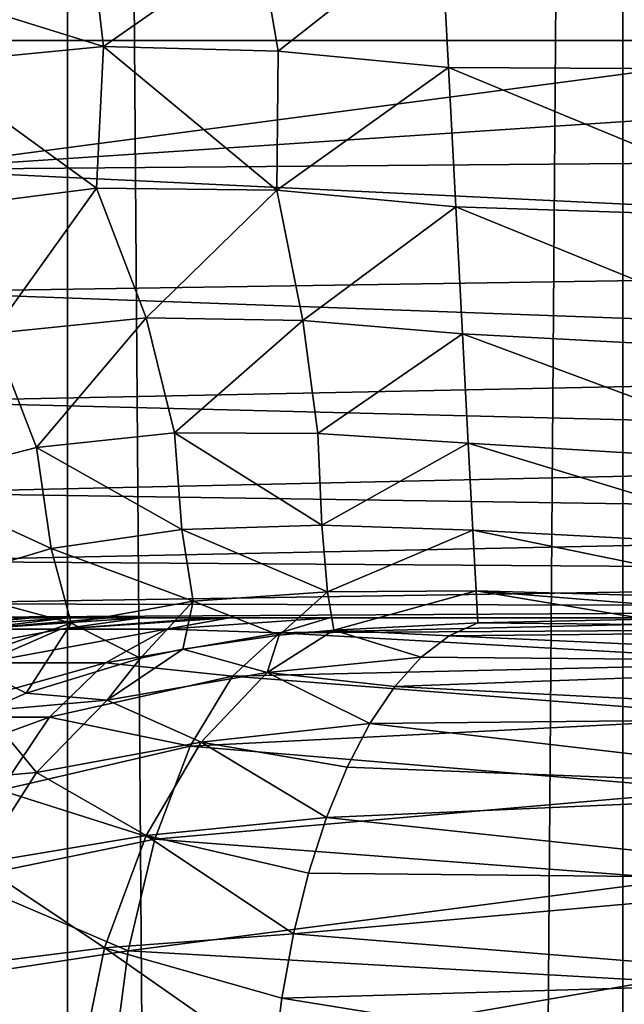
# Model space of a CAD drawing. Header units: millimetres. Extents: x -272 to -228, y -64 to 39.
# Tile 134 of 245: x -248.457 to -247.942, y -4.329 to -3.491. Entities that reach past the tile are written whole.
import ezdxf

# ---------------------------------------------------------------- set-up
doc = ezdxf.new("R2010")
doc.units = ezdxf.units.MM
doc.header["$LTSCALE"] = 26.699852
for name, color, linetype in [('126', 7, 'CONTINUOUS'), ('133', 7, 'CONTINUOUS'), ('237', 7, 'CONTINUOUS'), ('258', 7, 'CONTINUOUS'), ('269', 7, 'CONTINUOUS'), ('270', 7, 'CONTINUOUS'), ('275', 7, 'CONTINUOUS'), ('361', 7, 'CONTINUOUS'), ('365', 7, 'CONTINUOUS'), ('375', 7, 'CONTINUOUS')]:
    doc.layers.add(name, color=color, linetype=linetype)

msp = doc.modelspace()

# ---------------------------------------------------------------- linework, layer by layer
at = {"layer": '126', "color": 31, "linetype": 'Continuous', "true_color": 0xffba99}
for points in [[(-246.99127, -4, 16.80821), (-248.59678, -4, 17.01762), (-248.50303, -4, 11.64668), (-246.99127, -4, 16.80821)], [(-245.4128, -4, 16.44767), (-246.99127, -4, 16.80821), (-248.50303, -4, 11.64668), (-245.4128, -4, 16.44767)], [(-248.49199, -4, 11.55054), (-245.4128, -4, 16.44767), (-248.50303, -4, 11.64668), (-248.49199, -4, 11.55054)], [(-248.48757, -4, 11.53171), (-245.4128, -4, 16.44767), (-248.49199, -4, 11.55054), (-248.48757, -4, 11.53171)], [(-248.46259, -4, 11.45824), (-245.4128, -4, 16.44767), (-248.48757, -4, 11.53171), (-248.46259, -4, 11.45824)], [(-248.44599, -4, 11.42332), (-245.4128, -4, 16.44767), (-248.46259, -4, 11.45824), (-248.44599, -4, 11.42332)], [(-248.41594, -4, 11.37332), (-245.4128, -4, 16.44767), (-248.44599, -4, 11.42332), (-248.41594, -4, 11.37332)], [(-248.38053, -4, 11.32745), (-245.4128, -4, 16.44767), (-248.41594, -4, 11.37332), (-248.38053, -4, 11.32745)], [(-248.35379, -4, 11.299), (-245.4128, -4, 16.44767), (-248.38053, -4, 11.32745), (-248.35379, -4, 11.299)], [(-248.29473, -4, 11.24925), (-245.4128, -4, 16.44767), (-248.35379, -4, 11.299), (-248.29473, -4, 11.24925)], [(-248.27848, -4, 11.23807), (-245.4128, -4, 16.44767), (-248.29473, -4, 11.24925), (-248.27848, -4, 11.23807)], [(-248.19329, -4, 11.19298), (-245.4128, -4, 16.44767), (-248.27848, -4, 11.23807), (-248.19329, -4, 11.19298)], [(-247.69196, -4, 10.95156), (-245.4128, -4, 16.44767), (-248.19329, -4, 11.19298), (-247.69196, -4, 10.95156)]]:
    msp.add_3dface(points, dxfattribs=at)
at = {"layer": '133', "color": 31, "linetype": 'Continuous', "true_color": 0xffba99}
for points in [[(-248.3708, 1.18245, 17.58186), (-250, 1.18245, 17.65718), (-248.5557, -3.50872, 17.51585), (-248.3708, 1.18245, 17.58186)], [(-247.72688, -3.50872, 17.42768), (-248.3708, 1.18245, 17.58186), (-248.5557, -3.50872, 17.51585), (-247.72688, -3.50872, 17.42768)], [(-246.7555, 1.18245, 17.35653), (-248.3708, 1.18245, 17.58186), (-246.90318, -3.50872, 17.30031), (-246.7555, 1.18245, 17.35653)], [(-246.90318, -3.50872, 17.30031), (-248.3708, 1.18245, 17.58186), (-247.72688, -3.50872, 17.42768), (-246.90318, -3.50872, 17.30031)]]:
    msp.add_3dface(points, dxfattribs=at)
at = {"layer": '237', "color": 31, "linetype": 'Continuous', "true_color": 0xffba99}
for points in [[(-247.53495, -4.0096, 2.85426), (-248.06726, -4.00404, 2.53059), (-247.92372, -4.00108, 2.56449), (-247.53495, -4.0096, 2.85426)], [(-248.09162, -4.01525, 2.58439), (-248.06726, -4.00404, 2.53059), (-247.53495, -4.0096, 2.85426), (-248.09162, -4.01525, 2.58439)], [(-247.58465, -4.03806, 2.93381), (-248.09162, -4.01525, 2.58439), (-247.53495, -4.0096, 2.85426), (-247.58465, -4.03806, 2.93381)], [(-248.11524, -4.03346, 2.63657), (-248.09162, -4.01525, 2.58439), (-247.58465, -4.03806, 2.93381), (-248.11524, -4.03346, 2.63657)], [(-248.13779, -4.05841, 2.68639), (-248.11524, -4.03346, 2.63657), (-247.58465, -4.03806, 2.93381), (-248.13779, -4.05841, 2.68639)], [(-247.63045, -4.08426, 3.00712), (-248.13779, -4.05841, 2.68639), (-247.58465, -4.03806, 2.93381), (-247.63045, -4.08426, 3.00712)], [(-248.15895, -4.08974, 2.73312), (-248.13779, -4.05841, 2.68639), (-247.63045, -4.08426, 3.00712), (-248.15895, -4.08974, 2.73312)], [(-247.67059, -4.14644, 3.07138), (-248.15895, -4.08974, 2.73312), (-247.63045, -4.08426, 3.00712), (-247.67059, -4.14644, 3.07138)], [(-248.1784, -4.127, 2.77609), (-248.15895, -4.08974, 2.73312), (-247.67059, -4.14644, 3.07138), (-248.1784, -4.127, 2.77609)], [(-248.19587, -4.16965, 2.81467), (-248.1784, -4.127, 2.77609), (-247.67059, -4.14644, 3.07138), (-248.19587, -4.16965, 2.81467)], [(-247.70354, -4.22221, 3.12412), (-248.19587, -4.16965, 2.81467), (-247.67059, -4.14644, 3.07138), (-247.70354, -4.22221, 3.12412)], [(-248.2111, -4.21708, 2.84832), (-248.19587, -4.16965, 2.81467), (-247.70354, -4.22221, 3.12412), (-248.2111, -4.21708, 2.84832)], [(-248.22387, -4.2686, 2.87653), (-248.2111, -4.21708, 2.84832), (-247.70354, -4.22221, 3.12412), (-248.22387, -4.2686, 2.87653)], [(-247.72802, -4.30866, 3.1633), (-248.22387, -4.2686, 2.87653), (-247.70354, -4.22221, 3.12412), (-247.72802, -4.30866, 3.1633)], [(-248.234, -4.32345, 2.89891), (-248.22387, -4.2686, 2.87653), (-247.72802, -4.30866, 3.1633), (-248.234, -4.32345, 2.89891)], [(-247.74309, -4.40245, 3.18743), (-248.234, -4.32345, 2.89891), (-247.72802, -4.30866, 3.1633), (-247.74309, -4.40245, 3.18743)], [(-248.24134, -4.38087, 2.91513), (-248.234, -4.32345, 2.89891), (-247.74309, -4.40245, 3.18743), (-248.24134, -4.38087, 2.91513)]]:
    msp.add_3dface(points, dxfattribs=at)
at = {"layer": '258', "color": 31, "linetype": 'Continuous', "true_color": 0xffba99}
for points in [[(-248.11524, -4.03346, 2.63657), (-248.24646, -4.04643, 2.5963), (-248.18973, -4.0103, 2.50228), (-248.11524, -4.03346, 2.63657)], [(-248.24646, -4.04643, 2.5963), (-248.2363, -4.01465, 2.48997), (-248.18973, -4.0103, 2.50228), (-248.24646, -4.04643, 2.5963)], [(-248.06726, -4.00404, 2.53059), (-248.09162, -4.01525, 2.58439), (-248.18973, -4.0103, 2.50228), (-248.06726, -4.00404, 2.53059)], [(-248.09162, -4.01525, 2.58439), (-248.11524, -4.03346, 2.63657), (-248.18973, -4.0103, 2.50228), (-248.09162, -4.01525, 2.58439)], [(-248.31818, -4.02662, 2.46817), (-248.2363, -4.01465, 2.48997), (-248.24646, -4.04643, 2.5963), (-248.31818, -4.02662, 2.46817)], [(-248.31818, -4.02662, 2.46817), (-248.38243, -4.06992, 2.53709), (-248.35412, -4.03414, 2.45879), (-248.31818, -4.02662, 2.46817)], [(-248.38243, -4.06992, 2.53709), (-248.31818, -4.02662, 2.46817), (-248.24646, -4.04643, 2.5963), (-248.38243, -4.06992, 2.53709)], [(-248.38243, -4.06992, 2.53709), (-248.45135, -4.06402, 2.43519), (-248.35412, -4.03414, 2.45879), (-248.38243, -4.06992, 2.53709)], [(-248.11524, -4.03346, 2.63657), (-248.13779, -4.05841, 2.68639), (-248.24646, -4.04643, 2.5963), (-248.11524, -4.03346, 2.63657)], [(-248.30254, -4.10551, 2.67519), (-248.38243, -4.06992, 2.53709), (-248.24646, -4.04643, 2.5963), (-248.30254, -4.10551, 2.67519)], [(-248.15895, -4.08974, 2.73312), (-248.30254, -4.10551, 2.67519), (-248.24646, -4.04643, 2.5963), (-248.15895, -4.08974, 2.73312)], [(-248.13779, -4.05841, 2.68639), (-248.15895, -4.08974, 2.73312), (-248.24646, -4.04643, 2.5963), (-248.13779, -4.05841, 2.68639)], [(-248.48612, -4.07896, 2.42748), (-248.45135, -4.06402, 2.43519), (-248.38243, -4.06992, 2.53709), (-248.48612, -4.07896, 2.42748)], [(-248.44262, -4.13156, 2.59423), (-248.48612, -4.07896, 2.42748), (-248.38243, -4.06992, 2.53709), (-248.44262, -4.13156, 2.59423)], [(-248.44262, -4.13156, 2.59423), (-248.38243, -4.06992, 2.53709), (-248.30254, -4.10551, 2.67519), (-248.44262, -4.13156, 2.59423)], [(-248.55036, -4.14067, 2.47184), (-248.48612, -4.07896, 2.42748), (-248.44262, -4.13156, 2.59423), (-248.55036, -4.14067, 2.47184)], [(-248.15895, -4.08974, 2.73312), (-248.1784, -4.127, 2.77609), (-248.30254, -4.10551, 2.67519), (-248.15895, -4.08974, 2.73312)], [(-248.34946, -4.18488, 2.7412), (-248.44262, -4.13156, 2.59423), (-248.30254, -4.10551, 2.67519), (-248.34946, -4.18488, 2.7412)], [(-248.19587, -4.16965, 2.81467), (-248.34946, -4.18488, 2.7412), (-248.30254, -4.10551, 2.67519), (-248.19587, -4.16965, 2.81467)], [(-248.1784, -4.127, 2.77609), (-248.19587, -4.16965, 2.81467), (-248.30254, -4.10551, 2.67519), (-248.1784, -4.127, 2.77609)], [(-248.49232, -4.20894, 2.64142), (-248.55036, -4.14067, 2.47184), (-248.44262, -4.13156, 2.59423), (-248.49232, -4.20894, 2.64142)], [(-248.49232, -4.20894, 2.64142), (-248.44262, -4.13156, 2.59423), (-248.34946, -4.18488, 2.7412), (-248.49232, -4.20894, 2.64142)], [(-248.19587, -4.16965, 2.81467), (-248.2111, -4.21708, 2.84832), (-248.34946, -4.18488, 2.7412), (-248.19587, -4.16965, 2.81467)], [(-248.38481, -4.28046, 2.79094), (-248.49232, -4.20894, 2.64142), (-248.34946, -4.18488, 2.7412), (-248.38481, -4.28046, 2.79094)], [(-248.22387, -4.2686, 2.87653), (-248.38481, -4.28046, 2.79094), (-248.34946, -4.18488, 2.7412), (-248.22387, -4.2686, 2.87653)], [(-248.2111, -4.21708, 2.84832), (-248.22387, -4.2686, 2.87653), (-248.34946, -4.18488, 2.7412), (-248.2111, -4.21708, 2.84832)], [(-248.52943, -4.29876, 2.67665), (-248.49232, -4.20894, 2.64142), (-248.38481, -4.28046, 2.79094), (-248.52943, -4.29876, 2.67665)], [(-248.22387, -4.2686, 2.87653), (-248.234, -4.32345, 2.89891), (-248.38481, -4.28046, 2.79094), (-248.22387, -4.2686, 2.87653)], [(-248.40678, -4.38733, 2.82184), (-248.52943, -4.29876, 2.67665), (-248.38481, -4.28046, 2.79094), (-248.40678, -4.38733, 2.82184)], [(-248.24134, -4.38087, 2.91513), (-248.40678, -4.38733, 2.82184), (-248.38481, -4.28046, 2.79094), (-248.24134, -4.38087, 2.91513)], [(-248.234, -4.32345, 2.89891), (-248.24134, -4.38087, 2.91513), (-248.38481, -4.28046, 2.79094), (-248.234, -4.32345, 2.89891)], [(-248.55235, -4.39718, 2.69841), (-248.52943, -4.29876, 2.67665), (-248.40678, -4.38733, 2.82184), (-248.55235, -4.39718, 2.69841)]]:
    msp.add_3dface(points, dxfattribs=at)
at = {"layer": '269', "color": 31, "linetype": 'Continuous', "true_color": 0xffba99}
for points in [[(-248.41594, -4, 11.37332), (-248.44599, -4, 11.42332), (-248.55223, -4.0096, 11.41976), (-248.41594, -4, 11.37332)], [(-248.41594, -4, 11.37332), (-248.55223, -4.0096, 11.41976), (-248.49648, -4.0096, 11.31829), (-248.41594, -4, 11.37332)], [(-248.44599, -4, 11.42332), (-248.46259, -4, 11.45824), (-248.55223, -4.0096, 11.41976), (-248.44599, -4, 11.42332)], [(-248.35379, -4, 11.299), (-248.38053, -4, 11.32745), (-248.49648, -4.0096, 11.31829), (-248.35379, -4, 11.299)], [(-248.35379, -4, 11.299), (-248.49648, -4.0096, 11.31829), (-248.42221, -4.0096, 11.22948), (-248.35379, -4, 11.299)], [(-248.38053, -4, 11.32745), (-248.41594, -4, 11.37332), (-248.49648, -4.0096, 11.31829), (-248.38053, -4, 11.32745)], [(-248.27848, -4, 11.23807), (-248.29473, -4, 11.24925), (-248.42221, -4.0096, 11.22948), (-248.27848, -4, 11.23807)], [(-248.27848, -4, 11.23807), (-248.42221, -4.0096, 11.22948), (-248.33221, -4.0096, 11.15665), (-248.27848, -4, 11.23807)], [(-248.29473, -4, 11.24925), (-248.35379, -4, 11.299), (-248.42221, -4.0096, 11.22948), (-248.29473, -4, 11.24925)], [(-248.19329, -4, 11.19298), (-248.27848, -4, 11.23807), (-248.33221, -4.0096, 11.15665), (-248.19329, -4, 11.19298)], [(-248.19329, -4, 11.19298), (-248.33221, -4.0096, 11.15665), (-248.23561, -4.01253, 11.09009), (-248.19329, -4, 11.19298)], [(-248.49648, -4.0096, 11.31829), (-248.57393, -4.03806, 11.26537), (-248.42221, -4.0096, 11.22948), (-248.49648, -4.0096, 11.31829)], [(-248.42221, -4.0096, 11.22948), (-248.57393, -4.03806, 11.26537), (-248.488, -4.03806, 11.16262), (-248.42221, -4.0096, 11.22948)], [(-248.42221, -4.0096, 11.22948), (-248.488, -4.03806, 11.16262), (-248.33221, -4.0096, 11.15665), (-248.42221, -4.0096, 11.22948)], [(-248.33221, -4.0096, 11.15665), (-248.488, -4.03806, 11.16262), (-248.38387, -4.03806, 11.07836), (-248.33221, -4.0096, 11.15665)], [(-248.33221, -4.0096, 11.15665), (-248.38387, -4.03806, 11.07836), (-248.23561, -4.01253, 11.09009), (-248.33221, -4.0096, 11.15665)], [(-248.23561, -4.01253, 11.09009), (-248.38387, -4.03806, 11.07836), (-248.27581, -4.04951, 10.99235), (-248.23561, -4.01253, 11.09009)], [(-248.488, -4.03806, 11.16262), (-248.54863, -4.08426, 11.101), (-248.38387, -4.03806, 11.07836), (-248.488, -4.03806, 11.16262)], [(-248.38387, -4.03806, 11.07836), (-248.54863, -4.08426, 11.101), (-248.43148, -4.08426, 11.00621), (-248.38387, -4.03806, 11.07836)], [(-248.38387, -4.03806, 11.07836), (-248.43148, -4.08426, 11.00621), (-248.27581, -4.04951, 10.99235), (-248.38387, -4.03806, 11.07836)], [(-248.27581, -4.04951, 10.99235), (-248.43148, -4.08426, 11.00621), (-248.31187, -4.10908, 10.90467), (-248.27581, -4.04951, 10.99235)], [(-248.54863, -4.08426, 11.101), (-248.60177, -4.14644, 11.047), (-248.43148, -4.08426, 11.00621), (-248.54863, -4.08426, 11.101)], [(-248.43148, -4.08426, 11.00621), (-248.60177, -4.14644, 11.047), (-248.47321, -4.14644, 10.94297), (-248.43148, -4.08426, 11.00621)], [(-248.43148, -4.08426, 11.00621), (-248.47321, -4.14644, 10.94297), (-248.31187, -4.10908, 10.90467), (-248.43148, -4.08426, 11.00621)], [(-248.31187, -4.10908, 10.90467), (-248.47321, -4.14644, 10.94297), (-248.34198, -4.18825, 10.83145), (-248.31187, -4.10908, 10.90467)], [(-248.47321, -4.14644, 10.94297), (-248.50746, -4.22221, 10.89107), (-248.34198, -4.18825, 10.83145), (-248.47321, -4.14644, 10.94297)], [(-248.34198, -4.18825, 10.83145), (-248.50746, -4.22221, 10.89107), (-248.36464, -4.28306, 10.77636), (-248.34198, -4.18825, 10.83145)], [(-248.50746, -4.22221, 10.89107), (-248.5329, -4.30866, 10.8525), (-248.36464, -4.28306, 10.77636), (-248.50746, -4.22221, 10.89107)], [(-248.36464, -4.28306, 10.77636), (-248.5329, -4.30866, 10.8525), (-248.3787, -4.38874, 10.74216), (-248.36464, -4.28306, 10.77636)], [(-248.5329, -4.30866, 10.8525), (-248.54858, -4.40245, 10.82876), (-248.3787, -4.38874, 10.74216), (-248.5329, -4.30866, 10.8525)]]:
    msp.add_3dface(points, dxfattribs=at)
at = {"layer": '270', "color": 31, "linetype": 'Continuous', "true_color": 0xffba99}
for points in [[(-247.69196, -4, 10.95156), (-248.19329, -4, 11.19298), (-248.23561, -4.01253, 11.09009), (-247.69196, -4, 10.95156)], [(-247.69196, -4, 10.95156), (-248.23561, -4.01253, 11.09009), (-247.73937, -4.0096, 10.86631), (-247.69196, -4, 10.95156)], [(-247.73937, -4.0096, 10.86631), (-248.23561, -4.01253, 11.09009), (-247.78495, -4.03806, 10.78433), (-247.73937, -4.0096, 10.86631)], [(-248.23561, -4.01253, 11.09009), (-248.27581, -4.04951, 10.99235), (-247.78495, -4.03806, 10.78433), (-248.23561, -4.01253, 11.09009)], [(-247.78495, -4.03806, 10.78433), (-248.27581, -4.04951, 10.99235), (-247.82695, -4.08426, 10.70878), (-247.78495, -4.03806, 10.78433)], [(-248.27581, -4.04951, 10.99235), (-248.31187, -4.10908, 10.90467), (-247.82695, -4.08426, 10.70878), (-248.27581, -4.04951, 10.99235)], [(-247.82695, -4.08426, 10.70878), (-248.31187, -4.10908, 10.90467), (-247.86377, -4.14644, 10.64256), (-247.82695, -4.08426, 10.70878)], [(-248.31187, -4.10908, 10.90467), (-248.34198, -4.18825, 10.83145), (-247.86377, -4.14644, 10.64256), (-248.31187, -4.10908, 10.90467)], [(-247.86377, -4.14644, 10.64256), (-248.34198, -4.18825, 10.83145), (-247.89398, -4.22221, 10.58821), (-247.86377, -4.14644, 10.64256)], [(-248.34198, -4.18825, 10.83145), (-248.36464, -4.28306, 10.77636), (-247.89398, -4.22221, 10.58821), (-248.34198, -4.18825, 10.83145)], [(-247.89398, -4.22221, 10.58821), (-248.36464, -4.28306, 10.77636), (-247.91643, -4.30866, 10.54783), (-247.89398, -4.22221, 10.58821)], [(-248.36464, -4.28306, 10.77636), (-248.3787, -4.38874, 10.74216), (-247.91643, -4.30866, 10.54783), (-248.36464, -4.28306, 10.77636)], [(-247.91643, -4.30866, 10.54783), (-248.3787, -4.38874, 10.74216), (-247.93026, -4.40245, 10.52296), (-247.91643, -4.30866, 10.54783)]]:
    msp.add_3dface(points, dxfattribs=at)
at = {"layer": '275', "color": 31, "linetype": 'Continuous', "true_color": 0xffba99}
for points in [[(-246.90318, -3.50872, 17.30031), (-247.72688, -3.50872, 17.42768), (-248.55687, -3.61854, 17.50172), (-246.90318, -3.50872, 17.30031)], [(-246.90513, -3.60502, 17.28941), (-246.90318, -3.50872, 17.30031), (-248.55687, -3.61854, 17.50172), (-246.90513, -3.60502, 17.28941)], [(-247.72688, -3.50872, 17.42768), (-248.5557, -3.50872, 17.51585), (-248.55687, -3.61854, 17.50172), (-247.72688, -3.50872, 17.42768)], [(-246.91032, -3.69737, 17.26042), (-246.90513, -3.60502, 17.28941), (-248.55687, -3.61854, 17.50172), (-246.91032, -3.69737, 17.26042)], [(-248.55999, -3.72264, 17.4638), (-246.91032, -3.69737, 17.26042), (-248.55687, -3.61854, 17.50172), (-248.55999, -3.72264, 17.4638)], [(-246.91855, -3.7823, 17.21443), (-246.91032, -3.69737, 17.26042), (-248.55999, -3.72264, 17.4638), (-246.91855, -3.7823, 17.21443)], [(-248.56493, -3.8158, 17.40395), (-246.91855, -3.7823, 17.21443), (-248.55999, -3.72264, 17.4638), (-248.56493, -3.8158, 17.40395)], [(-246.92951, -3.85662, 17.15318), (-246.91855, -3.7823, 17.21443), (-248.56493, -3.8158, 17.40395), (-246.92951, -3.85662, 17.15318)], [(-248.57143, -3.89344, 17.32513), (-246.92951, -3.85662, 17.15318), (-248.56493, -3.8158, 17.40395), (-248.57143, -3.89344, 17.32513)], [(-246.9428, -3.91754, 17.07896), (-246.92951, -3.85662, 17.15318), (-248.57143, -3.89344, 17.32513), (-246.9428, -3.91754, 17.07896)], [(-248.57917, -3.95175, 17.23119), (-246.9428, -3.91754, 17.07896), (-248.57143, -3.89344, 17.32513), (-248.57917, -3.95175, 17.23119)], [(-246.95791, -3.96277, 16.99457), (-246.9428, -3.91754, 17.07896), (-248.57917, -3.95175, 17.23119), (-246.95791, -3.96277, 16.99457)], [(-248.58779, -3.98786, 17.12675), (-246.95791, -3.96277, 16.99457), (-248.57917, -3.95175, 17.23119), (-248.58779, -3.98786, 17.12675)], [(-246.97427, -3.9906, 16.90317), (-246.95791, -3.96277, 16.99457), (-248.58779, -3.98786, 17.12675), (-246.97427, -3.9906, 16.90317)], [(-248.59678, -4, 17.01762), (-246.97427, -3.9906, 16.90317), (-248.58779, -3.98786, 17.12675), (-248.59678, -4, 17.01762)], [(-248.59678, -4, 17.01762), (-246.99127, -4, 16.80821), (-246.97427, -3.9906, 16.90317), (-248.59678, -4, 17.01762)]]:
    msp.add_3dface(points, dxfattribs=at)
at = {"layer": '361', "color": 31, "linetype": 'Continuous', "true_color": 0xffba99}
for points in [[(-248.09869, -3.4089, 2), (-247.94112, -3.40239, 2), (-247.78133, -3.53351, 2.01504), (-248.09869, -3.4089, 2)], [(-248.09869, -3.4089, 2), (-247.78133, -3.53351, 2.01504), (-248.09219, -3.53193, 2.01278), (-248.09869, -3.4089, 2)], [(-247.78133, -3.53351, 2.01504), (-247.78133, -3.66033, 2.05942), (-248.09219, -3.53193, 2.01278), (-247.78133, -3.53351, 2.01504)], [(-248.09219, -3.53193, 2.01278), (-247.78133, -3.66033, 2.05942), (-248.08594, -3.65039, 2.05089), (-248.09219, -3.53193, 2.01278)], [(-247.78133, -3.66033, 2.05942), (-247.78133, -3.77409, 2.1309), (-248.08594, -3.65039, 2.05089), (-247.78133, -3.66033, 2.05942)], [(-248.08594, -3.65039, 2.05089), (-247.78133, -3.77409, 2.1309), (-248.08023, -3.75844, 2.11268), (-248.08594, -3.65039, 2.05089)], [(-247.78133, -3.77409, 2.1309), (-247.78133, -3.8691, 2.22591), (-248.08023, -3.75844, 2.11268), (-247.78133, -3.77409, 2.1309)], [(-248.08023, -3.75844, 2.11268), (-247.78133, -3.8691, 2.22591), (-248.07532, -3.85142, 2.19549), (-248.08023, -3.75844, 2.11268)], [(-247.78133, -3.8691, 2.22591), (-247.78133, -3.94058, 2.33967), (-248.07532, -3.85142, 2.19549), (-247.78133, -3.8691, 2.22591)], [(-248.07532, -3.85142, 2.19549), (-247.78133, -3.94058, 2.33967), (-248.07142, -3.92531, 2.29574), (-248.07532, -3.85142, 2.19549)], [(-247.78133, -3.94058, 2.33967), (-247.78133, -3.98495, 2.46649), (-248.07142, -3.92531, 2.29574), (-247.78133, -3.94058, 2.33967)], [(-248.07142, -3.92531, 2.29574), (-247.78133, -3.98495, 2.46649), (-248.06869, -3.97693, 2.40911), (-248.07142, -3.92531, 2.29574)], [(-247.78133, -4, 2.6), (-247.92372, -4.00108, 2.56449), (-248.06869, -3.97693, 2.40911), (-247.78133, -4, 2.6)], [(-247.78133, -3.98495, 2.46649), (-247.78133, -4, 2.6), (-248.06869, -3.97693, 2.40911), (-247.78133, -3.98495, 2.46649)], [(-247.92372, -4.00108, 2.56449), (-248.06726, -4.00404, 2.53059), (-248.06869, -3.97693, 2.40911), (-247.92372, -4.00108, 2.56449)]]:
    msp.add_3dface(points, dxfattribs=at)
at = {"layer": '365', "color": 31, "linetype": 'Continuous', "true_color": 0xffba99}
for points in [[(-248.25346, -3.42175, 2), (-248.09869, -3.4089, 2), (-248.23689, -3.5178, 2.00795), (-248.25346, -3.42175, 2)], [(-248.09869, -3.4089, 2), (-248.09219, -3.53193, 2.01278), (-248.23689, -3.5178, 2.00795), (-248.09869, -3.4089, 2)], [(-248.39385, -3.44385, 2), (-248.25346, -3.42175, 2), (-248.38573, -3.51405, 2.00415), (-248.39385, -3.44385, 2)], [(-248.25346, -3.42175, 2), (-248.23689, -3.5178, 2.00795), (-248.38573, -3.51405, 2.00415), (-248.25346, -3.42175, 2)], [(-248.5148, -3.47353, 2), (-248.39385, -3.44385, 2), (-248.38573, -3.51405, 2.00415), (-248.5148, -3.47353, 2)], [(-248.5148, -3.47353, 2), (-248.38573, -3.51405, 2.00415), (-248.53747, -3.52875, 2.00177), (-248.5148, -3.47353, 2)], [(-248.38573, -3.51405, 2.00415), (-248.39164, -3.63436, 2.02979), (-248.53747, -3.52875, 2.00177), (-248.38573, -3.51405, 2.00415)], [(-248.23827, -3.63623, 2.03976), (-248.39164, -3.63436, 2.02979), (-248.38573, -3.51405, 2.00415), (-248.23827, -3.63623, 2.03976)], [(-248.23689, -3.5178, 2.00795), (-248.23827, -3.63623, 2.03976), (-248.38573, -3.51405, 2.00415), (-248.23689, -3.5178, 2.00795)], [(-248.09219, -3.53193, 2.01278), (-248.23827, -3.63623, 2.03976), (-248.23689, -3.5178, 2.00795), (-248.09219, -3.53193, 2.01278)], [(-248.39164, -3.63436, 2.02979), (-248.54496, -3.65395, 2.02228), (-248.53747, -3.52875, 2.00177), (-248.39164, -3.63436, 2.02979)], [(-248.09219, -3.53193, 2.01278), (-248.08594, -3.65039, 2.05089), (-248.23827, -3.63623, 2.03976), (-248.09219, -3.53193, 2.01278)], [(-248.39164, -3.63436, 2.02979), (-248.48031, -3.75803, 2.07023), (-248.54496, -3.65395, 2.02228), (-248.39164, -3.63436, 2.02979)], [(-248.34944, -3.74459, 2.08241), (-248.48031, -3.75803, 2.07023), (-248.39164, -3.63436, 2.02979), (-248.34944, -3.74459, 2.08241)], [(-248.23827, -3.63623, 2.03976), (-248.34944, -3.74459, 2.08241), (-248.39164, -3.63436, 2.02979), (-248.23827, -3.63623, 2.03976)], [(-248.21614, -3.74702, 2.09722), (-248.34944, -3.74459, 2.08241), (-248.23827, -3.63623, 2.03976), (-248.21614, -3.74702, 2.09722)], [(-248.08594, -3.65039, 2.05089), (-248.21614, -3.74702, 2.09722), (-248.23827, -3.63623, 2.03976), (-248.08594, -3.65039, 2.05089)], [(-248.08594, -3.65039, 2.05089), (-248.08023, -3.75844, 2.11268), (-248.21614, -3.74702, 2.09722), (-248.08594, -3.65039, 2.05089)], [(-248.34944, -3.74459, 2.08241), (-248.44266, -3.85501, 2.14033), (-248.48031, -3.75803, 2.07023), (-248.34944, -3.74459, 2.08241)], [(-248.32538, -3.84254, 2.15666), (-248.44266, -3.85501, 2.14033), (-248.34944, -3.74459, 2.08241), (-248.32538, -3.84254, 2.15666)], [(-248.21614, -3.74702, 2.09722), (-248.32538, -3.84254, 2.15666), (-248.34944, -3.74459, 2.08241), (-248.21614, -3.74702, 2.09722)], [(-248.20322, -3.84319, 2.17593), (-248.32538, -3.84254, 2.15666), (-248.21614, -3.74702, 2.09722), (-248.20322, -3.84319, 2.17593)], [(-248.08023, -3.75844, 2.11268), (-248.20322, -3.84319, 2.17593), (-248.21614, -3.74702, 2.09722), (-248.08023, -3.75844, 2.11268)], [(-248.44266, -3.85501, 2.14033), (-248.55452, -3.88368, 2.12744), (-248.48031, -3.75803, 2.07023), (-248.44266, -3.85501, 2.14033)], [(-248.08023, -3.75844, 2.11268), (-248.07532, -3.85142, 2.19549), (-248.20322, -3.84319, 2.17593), (-248.08023, -3.75844, 2.11268)], [(-248.32538, -3.84254, 2.15666), (-248.31899, -3.92473, 2.2481), (-248.44266, -3.85501, 2.14033), (-248.32538, -3.84254, 2.15666)], [(-248.1999, -3.92118, 2.27182), (-248.31899, -3.92473, 2.2481), (-248.32538, -3.84254, 2.15666), (-248.1999, -3.92118, 2.27182)], [(-248.20322, -3.84319, 2.17593), (-248.1999, -3.92118, 2.27182), (-248.32538, -3.84254, 2.15666), (-248.20322, -3.84319, 2.17593)], [(-248.07532, -3.85142, 2.19549), (-248.1999, -3.92118, 2.27182), (-248.20322, -3.84319, 2.17593), (-248.07532, -3.85142, 2.19549)], [(-248.07532, -3.85142, 2.19549), (-248.07142, -3.92531, 2.29574), (-248.1999, -3.92118, 2.27182), (-248.07532, -3.85142, 2.19549)], [(-248.44266, -3.85501, 2.14033), (-248.43015, -3.94078, 2.22801), (-248.55452, -3.88368, 2.12744), (-248.44266, -3.85501, 2.14033)], [(-248.31899, -3.92473, 2.2481), (-248.43015, -3.94078, 2.22801), (-248.44266, -3.85501, 2.14033), (-248.31899, -3.92473, 2.2481)], [(-248.43015, -3.94078, 2.22801), (-248.53359, -3.9719, 2.21223), (-248.55452, -3.88368, 2.12744), (-248.43015, -3.94078, 2.22801)], [(-248.31899, -3.92473, 2.2481), (-248.30928, -3.98563, 2.35458), (-248.43015, -3.94078, 2.22801), (-248.31899, -3.92473, 2.2481)], [(-248.1999, -3.92118, 2.27182), (-248.19514, -3.97767, 2.38186), (-248.31899, -3.92473, 2.2481), (-248.1999, -3.92118, 2.27182)], [(-248.19514, -3.97767, 2.38186), (-248.30928, -3.98563, 2.35458), (-248.31899, -3.92473, 2.2481), (-248.19514, -3.97767, 2.38186)], [(-248.07142, -3.92531, 2.29574), (-248.19514, -3.97767, 2.38186), (-248.1999, -3.92118, 2.27182), (-248.07142, -3.92531, 2.29574)], [(-248.07142, -3.92531, 2.29574), (-248.06869, -3.97693, 2.40911), (-248.19514, -3.97767, 2.38186), (-248.07142, -3.92531, 2.29574)], [(-248.43015, -3.94078, 2.22801), (-248.41303, -4.00446, 2.33131), (-248.53359, -3.9719, 2.21223), (-248.43015, -3.94078, 2.22801)], [(-248.30928, -3.98563, 2.35458), (-248.41303, -4.00446, 2.33131), (-248.43015, -3.94078, 2.22801), (-248.30928, -3.98563, 2.35458)], [(-248.41303, -4.00446, 2.33131), (-248.50746, -4.03616, 2.31291), (-248.53359, -3.9719, 2.21223), (-248.41303, -4.00446, 2.33131)], [(-248.19514, -3.97767, 2.38186), (-248.2363, -4.01465, 2.48997), (-248.30928, -3.98563, 2.35458), (-248.19514, -3.97767, 2.38186)], [(-248.18973, -4.0103, 2.50228), (-248.2363, -4.01465, 2.48997), (-248.19514, -3.97767, 2.38186), (-248.18973, -4.0103, 2.50228)], [(-248.06869, -3.97693, 2.40911), (-248.18973, -4.0103, 2.50228), (-248.19514, -3.97767, 2.38186), (-248.06869, -3.97693, 2.40911)], [(-248.06726, -4.00404, 2.53059), (-248.18973, -4.0103, 2.50228), (-248.06869, -3.97693, 2.40911), (-248.06726, -4.00404, 2.53059)], [(-248.30928, -3.98563, 2.35458), (-248.35412, -4.03414, 2.45879), (-248.41303, -4.00446, 2.33131), (-248.30928, -3.98563, 2.35458)], [(-248.31818, -4.02662, 2.46817), (-248.35412, -4.03414, 2.45879), (-248.30928, -3.98563, 2.35458), (-248.31818, -4.02662, 2.46817)], [(-248.2363, -4.01465, 2.48997), (-248.31818, -4.02662, 2.46817), (-248.30928, -3.98563, 2.35458), (-248.2363, -4.01465, 2.48997)], [(-248.41303, -4.00446, 2.33131), (-248.45135, -4.06402, 2.43519), (-248.50746, -4.03616, 2.31291), (-248.41303, -4.00446, 2.33131)], [(-248.35412, -4.03414, 2.45879), (-248.45135, -4.06402, 2.43519), (-248.41303, -4.00446, 2.33131), (-248.35412, -4.03414, 2.45879)], [(-248.45135, -4.06402, 2.43519), (-248.48612, -4.07896, 2.42748), (-248.50746, -4.03616, 2.31291), (-248.45135, -4.06402, 2.43519)]]:
    msp.add_3dface(points, dxfattribs=at)
at = {"layer": '375', "color": 31, "linetype": 'Continuous', "true_color": 0xffba99}
for points in [[(-248.41632, -59.88933, 3.51182), (-248.92413, 4.245, 3.31252), (-248.92414, -59.88933, 3.31251), (-248.41632, -59.88933, 3.51182)], [(-248.92413, 4.245, 10.28819), (-248.4163, 4.245, 10.08888), (-248.92414, -59.88933, 10.28819), (-248.92413, 4.245, 10.28819)], [(-248.92414, -59.88933, 10.28819), (-248.4163, 4.245, 10.08888), (-248.41632, -59.88933, 10.08889), (-248.92414, -59.88933, 10.28819)], [(-248.4163, 4.245, 3.51183), (-248.92413, 4.245, 3.31252), (-248.41632, -59.88933, 3.51182), (-248.4163, 4.245, 3.51183)], [(-247.94388, -59.88933, 3.78458), (-248.4163, 4.245, 3.51183), (-248.41632, -59.88933, 3.51182), (-247.94388, -59.88933, 3.78458)], [(-248.4163, 4.245, 10.08888), (-247.94386, 4.245, 9.81611), (-248.41632, -59.88933, 10.08889), (-248.4163, 4.245, 10.08888)], [(-248.41632, -59.88933, 10.08889), (-247.94386, 4.245, 9.81611), (-247.94388, -59.88933, 9.81612), (-248.41632, -59.88933, 10.08889)], [(-247.94386, 4.245, 3.7846), (-248.4163, 4.245, 3.51183), (-247.94388, -59.88933, 3.78458), (-247.94386, 4.245, 3.7846)], [(-247.51737, -59.88933, 4.12471), (-247.94386, 4.245, 3.7846), (-247.94388, -59.88933, 3.78458), (-247.51737, -59.88933, 4.12471)], [(-247.94386, 4.245, 9.81611), (-247.51735, 4.245, 9.47597), (-247.94388, -59.88933, 9.81612), (-247.94386, 4.245, 9.81611)], [(-247.94388, -59.88933, 9.81612), (-247.51735, 4.245, 9.47597), (-247.51737, -59.88933, 9.47599), (-247.94388, -59.88933, 9.81612)], [(-247.51735, 4.245, 4.12473), (-247.94386, 4.245, 3.7846), (-247.51737, -59.88933, 4.12471), (-247.51735, 4.245, 4.12473)]]:
    msp.add_3dface(points, dxfattribs=at)

doc.saveas('drawing.dxf')
